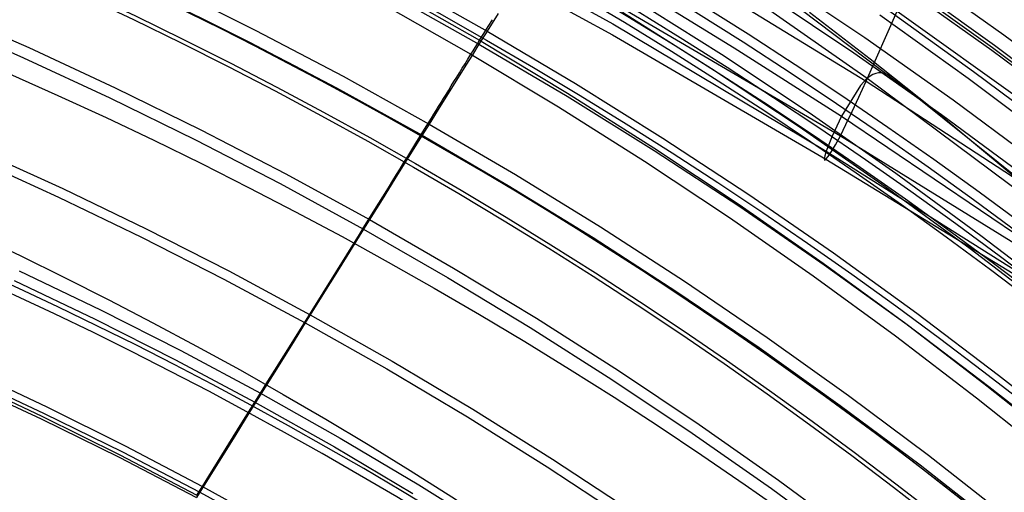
# Model space of a CAD drawing. Extents: x 112 to 670, y -274 to 273.
# Tile 74 of 84: x 488 to 542, y 171 to 197. Entities that reach past the tile are written whole.
import ezdxf

# ---------------------------------------------------------------- set-up
doc = ezdxf.new("R2010")
doc.units = 0
doc.layers.add('PREDEFINITO', color=7, linetype='CONTINUOUS')

msp = doc.modelspace()

# ---------------------------------------------------------------- linework, layer by layer
at = {"layer": 'PREDEFINITO'}
for p, q in [((508.532, 203.566, 324.787), (520.284, 197.015, 325.403)), ((508.525, 202.856, 341.46), (520.272, 196.41, 342.056)), ((522.315, 201.168, 374.446), (534.219, 193.862, 375.088)), ((536.87, 199.937, 272.427), (541.807, 196.415, 272.388)), ((508.522, 199.365, 264.882), (513.376, 196.628, 264.86)), ((521.058, 199.341, 308.568), (526.964, 195.709, 308.93)), ((529.222, 199.582, 271.377), (534.153, 196.264, 271.344)), ((536.37, 199.373, -6.036), (541.277, 195.847, -6.067)), ((495.819, 199.084, 258.624), (500.663, 196.666, 258.607)), ((508.139, 198.869, -18.168), (512.961, 196.116, -18.158)), ((536.941, 193.037, 279.552), (529.328, 198.804, 279.561)), ((536.23, 199.071, 272.265), (541.148, 195.571, 272.227)), ((536.272, 199.24, -7.268), (541.176, 195.717, -7.299)), ((495.479, 198.43, 257.731), (500.308, 196.024, 257.714)), ((508.091, 198.632, 264.117), (512.929, 195.91, 264.096)), ((521.357, 198.458, 268.996), (526.264, 195.352, 268.969)), ((528.628, 198.732, 270.993), (533.54, 195.435, 270.961)), ((483.352, 197.827, 250.083), (488.16, 195.722, 250.069)), ((507.68, 198.082, -17.72), (512.484, 195.346, -17.71)), ((521.012, 197.785, 358.423), (532.813, 190.866, 359.05)), ((528.328, 198.202, 292.365), (534.286, 194.026, 292.787)), ((534.219, 193.862, 375.088), (535.927, 197.718, 390.775)), ((535.264, 197.901, -14.761), (540.134, 194.408, -14.784)), ((535.927, 197.718, 390.775), (544.713, 191.443, 391.374)), ((483.089, 197.251, 249.1), (487.883, 195.154, 249.087)), ((513.976, 197.59, 265.824), (513.376, 196.628, 264.86)), ((513.427, 196.869, -18.523), (513.666, 197.253, -18.683)), ((520.83, 197.66, 268.41), (525.719, 194.573, 268.383)), ((531.109, 197.675, 279.571), (534.447, 195.099, 279.571)), ((534.98, 197.523, -15.659), (539.839, 194.039, -15.679)), ((500.663, 196.666, 258.607), (505.453, 194.141, 258.59)), ((513.376, 196.628, 264.86), (512.929, 195.91, 264.096)), ((513.192, 196.49, -18.348), (513.427, 196.869, -18.523)), ((513.376, 196.628, 264.86), (518.24, 193.739, 264.838)), ((520.284, 197.015, 325.403), (532.028, 190.023, 326.081)), ((512.84, 195.921, -18.052), (512.961, 196.116, -18.158)), ((512.961, 196.116, -18.158), (513.192, 196.49, -18.348)), ((512.961, 196.116, -18.158), (517.79, 193.213, -18.149)), ((520.272, 196.41, 342.056), (532.016, 189.576, 342.696)), ((534.153, 196.264, 271.344), (539.008, 192.835, 271.31)), ((541.807, 196.415, 272.388), (546.662, 192.783, 272.349)), ((488.16, 195.722, 250.069), (492.922, 193.51, 250.056)), ((500.308, 196.024, 257.714), (505.083, 193.511, 257.697)), ((512.484, 195.346, -17.71), (512.602, 195.536, -17.828)), ((512.929, 195.91, 264.096), (512.566, 195.327, 263.449)), ((512.602, 195.536, -17.828), (512.72, 195.727, -17.942)), ((512.72, 195.727, -17.942), (512.84, 195.921, -18.052)), ((512.929, 195.91, 264.096), (517.776, 193.037, 264.075)), ((526.964, 195.709, 308.93), (532.865, 191.935, 309.314)), ((541.148, 195.571, 272.227), (545.984, 191.961, 272.189)), ((541.176, 195.717, -7.299), (545.996, 192.085, -7.33)), ((541.277, 195.847, -6.067), (546.1, 192.211, -6.098)), ((487.883, 195.154, 249.087), (492.633, 192.952, 249.074)), ((512.165, 194.83, -17.361), (512.323, 195.086, -17.539)), ((512.566, 195.327, 263.449), (512.209, 194.754, 262.787)), ((512.323, 195.086, -17.539), (512.484, 195.346, -17.71)), ((512.484, 195.346, -17.71), (517.296, 192.46, -17.698)), ((526.264, 195.352, 268.969), (531.099, 192.136, 268.941)), ((533.54, 195.435, 270.961), (538.376, 192.027, 270.929)), ((534.447, 195.099, 279.571), (537.741, 192.467, 279.547)), ((512.209, 194.754, 262.787), (511.513, 193.638, 261.426)), ((511.855, 194.329, -16.983), (512.009, 194.578, -17.176)), ((512.009, 194.578, -17.176), (512.165, 194.83, -17.361)), ((525.719, 194.573, 268.383), (530.535, 191.375, 268.356)), ((505.453, 194.141, 258.59), (510.188, 191.509, 258.572)), ((511.554, 193.843, -16.577), (511.703, 194.084, -16.783)), ((511.703, 194.084, -16.783), (511.855, 194.329, -16.983)), ((534.286, 194.026, 292.787), (533.907, 193.628, 296.825)), ((534.598, 194.234, 289.541), (534.286, 194.026, 292.787)), ((534.286, 194.026, 292.787), (544.519, 186.39, 293.578)), ((534.753, 194.294, 287.925), (534.598, 194.234, 289.541)), ((534.909, 194.325, 286.301), (534.753, 194.294, 287.925)), ((535.065, 194.324, 284.662), (534.909, 194.325, 286.301)), ((535.221, 194.293, 282.998), (535.065, 194.324, 284.662)), ((535.378, 194.229, 281.302), (535.221, 194.293, 282.998)), ((535.535, 194.132, 279.565), (535.378, 194.229, 281.302)), ((539.839, 194.039, -15.679), (544.616, 190.446, -15.7)), ((540.134, 194.408, -14.784), (544.92, 190.807, -14.807)), ((492.922, 193.51, 250.056), (497.637, 191.193, 250.042)), ((505.083, 193.511, 257.697), (509.803, 190.892, 257.68)), ((511.513, 193.638, 261.426), (510.84, 192.557, 260.019)), ((511.121, 193.143, -15.915), (511.263, 193.373, -16.143)), ((511.263, 193.373, -16.143), (511.407, 193.606, -16.363)), ((511.407, 193.606, -16.363), (511.554, 193.843, -16.577)), ((518.24, 193.739, 264.838), (523.038, 190.741, 264.815)), ((533.907, 193.628, 296.825), (532.865, 191.935, 309.314)), ((533.822, 192.994, 371.101), (534.219, 193.862, 375.088)), ((534.219, 193.862, 375.088), (545.883, 186.271, 375.757)), ((492.633, 192.952, 249.074), (497.335, 190.646, 249.06)), ((510.842, 192.693, -15.441), (510.98, 192.916, -15.681)), ((510.98, 192.916, -15.681), (511.121, 193.143, -15.915)), ((517.776, 193.037, 264.075), (522.557, 190.054, 264.053)), ((517.79, 193.213, -18.149), (522.551, 190.2, -18.139)), ((533.453, 192.193, 367.101), (533.822, 192.994, 371.101)), ((544.382, 187.052, 279.413), (536.941, 193.037, 279.552)), ((539.008, 192.835, 271.31), (543.782, 189.298, 271.276)), ((510.84, 192.557, 260.019), (510.188, 191.509, 258.572)), ((510.573, 192.257, -14.941), (510.706, 192.473, -15.194)), ((510.706, 192.473, -15.194), (510.842, 192.693, -15.441)), ((517.296, 192.46, -17.698), (522.041, 189.466, -17.687)), ((537.741, 192.467, 279.547), (544.223, 187.076, 279.416)), ((510.184, 191.628, -14.143), (510.311, 191.835, -14.415)), ((510.311, 191.835, -14.415), (510.441, 192.044, -14.681)), ((510.441, 192.044, -14.681), (510.573, 192.257, -14.941)), ((531.099, 192.136, 268.941), (535.859, 188.811, 268.913)), ((532.865, 191.935, 309.314), (532.351, 190.844, 317.71)), ((532.865, 191.935, 309.314), (544.714, 183.934, 310.153)), ((533.116, 191.479, 363.085), (533.453, 192.193, 367.101)), ((538.376, 192.027, 270.929), (543.132, 188.511, 270.896)), ((497.637, 191.193, 250.042), (502.301, 188.773, 250.028)), ((509.692, 190.834, -12.995), (509.934, 191.225, -13.581)), ((510.188, 191.509, 258.572), (509.803, 190.892, 257.68)), ((509.934, 191.225, -13.581), (510.058, 191.425, -13.865)), ((510.058, 191.425, -13.865), (510.184, 191.628, -14.143)), ((510.188, 191.509, 258.572), (514.932, 188.731, 258.554)), ((530.535, 191.375, 268.356), (535.278, 188.07, 268.329)), ((532.813, 190.866, 359.05), (533.116, 191.479, 363.085)), ((497.335, 190.646, 249.06), (501.986, 188.236, 249.046)), ((509.803, 190.892, 257.68), (509.041, 189.668, 255.826)), ((509.457, 190.455, -12.387), (509.692, 190.834, -12.995)), ((509.803, 190.892, 257.68), (514.533, 188.127, 257.662)), ((523.038, 190.741, 264.815), (527.766, 187.635, 264.792)), ((532.351, 190.844, 317.71), (532.164, 190.391, 321.899)), ((532.548, 190.371, 354.992), (532.813, 190.866, 359.05)), ((532.813, 190.866, 359.05), (544.674, 183.539, 359.714)), ((509.23, 190.087, -11.757), (509.457, 190.455, -12.387)), ((522.551, 190.2, -18.139), (527.242, 187.082, -18.129)), ((532.164, 190.391, 321.899), (532.028, 190.023, 326.081)), ((532.324, 189.993, 350.913), (532.548, 190.371, 354.992)), ((485.174, 189.597, 238.095), (489.795, 187.49, 238.084)), ((485.406, 190.073, 239.141), (490.038, 187.958, 239.13)), ((509.041, 189.668, 255.826), (508.306, 188.488, 253.927)), ((508.795, 189.385, -10.433), (509.009, 189.731, -11.105)), ((509.009, 189.731, -11.105), (509.23, 190.087, -11.757)), ((522.557, 190.054, 264.053), (527.27, 186.965, 264.03)), ((531.945, 189.755, 330.253), (531.915, 189.59, 334.415)), ((531.915, 189.59, 334.415), (531.939, 189.53, 338.563)), ((531.939, 189.53, 338.563), (532.016, 189.576, 342.696)), ((532.028, 190.023, 326.081), (531.945, 189.755, 330.253)), ((532.016, 189.576, 342.696), (532.145, 189.729, 346.814)), ((532.016, 189.576, 342.696), (543.819, 182.35, 343.38)), ((532.028, 190.023, 326.081), (543.827, 182.585, 326.82)), ((532.145, 189.729, 346.814), (532.324, 189.993, 350.913)), ((508.386, 188.724, -9.03), (508.588, 189.05, -9.741)), ((508.588, 189.05, -9.741), (508.795, 189.385, -10.433)), ((522.041, 189.466, -17.687), (526.716, 186.366, -17.676)), ((502.301, 188.773, 250.028), (506.912, 186.25, 250.013)), ((508.306, 188.488, 253.927), (507.597, 187.349, 251.988)), ((508.19, 188.408, -8.3), (508.386, 188.724, -9.03)), ((514.932, 188.731, 258.554), (519.614, 185.847, 258.535)), ((535.859, 188.811, 268.913), (540.542, 185.381, 268.884)), ((490.038, 187.958, 239.13), (494.624, 185.743, 239.119)), ((501.986, 188.236, 249.046), (506.585, 185.724, 249.032)), ((507.815, 187.802, -6.789), (508, 188.1, -7.553)), ((508, 188.1, -7.553), (508.19, 188.408, -8.3)), ((514.533, 188.127, 257.662), (519.201, 185.257, 257.643)), ((535.278, 188.07, 268.329), (539.945, 184.659, 268.301)), ((489.795, 187.49, 238.084), (494.37, 185.283, 238.074)), ((507.29, 186.954, -4.402), (507.636, 187.511, -6.008)), ((507.636, 187.511, -6.008), (507.815, 187.802, -6.789)), ((527.766, 187.635, 264.792), (532.424, 184.424, 264.769)), ((507.597, 187.349, 251.988), (506.585, 185.724, 249.032)), ((506.962, 186.424, -2.739), (507.29, 186.954, -4.402)), ((527.242, 187.082, -18.129), (531.861, 183.859, -18.119)), ((527.27, 186.965, 264.03), (531.912, 183.771, 264.008)), ((506.649, 185.919, -1.025), (506.962, 186.424, -2.739)), ((526.716, 186.366, -17.676), (531.319, 183.162, -17.664)), ((506.35, 185.436, 0.733), (506.649, 185.919, -1.025)), ((506.912, 186.25, 250.013), (511.535, 183.586, 249.998)), ((519.614, 185.847, 258.535), (524.23, 182.859, 258.516)), ((494.37, 185.283, 238.074), (498.898, 182.976, 238.062)), ((494.624, 185.743, 239.119), (499.162, 183.427, 239.108)), ((503.048, 180.127, 23.226), (506.35, 185.436, 0.733)), ((506.585, 185.724, 249.032), (505.807, 184.475, 246.603)), ((506.585, 185.724, 249.032), (511.195, 183.071, 249.017)), ((519.201, 185.257, 257.643), (523.804, 182.282, 257.625)), ((540.542, 185.381, 268.884), (545.145, 181.847, 268.856)), ((505.807, 184.475, 246.603), (505.059, 183.275, 244.135)), ((532.424, 184.424, 264.769), (537.007, 181.109, 264.746)), ((539.945, 184.659, 268.301), (544.531, 181.145, 268.274)), ((531.861, 183.859, -18.119), (536.405, 180.534, -18.109)), ((531.912, 183.771, 264.008), (536.481, 180.474, 263.985)), ((487.64, 183.432, 33.414), (492.11, 181.284, 33.431)), ((499.162, 183.427, 239.108), (503.651, 181.012, 239.096)), ((505.059, 183.275, 244.135), (504.341, 182.121, 241.632)), ((511.195, 183.071, 249.017), (515.746, 180.316, 249.002)), ((511.535, 183.586, 249.998), (516.097, 180.819, 249.983)), ((531.319, 183.162, -17.664), (535.848, 179.856, -17.653)), ((487.368, 182.908, 34.513), (491.825, 180.769, 34.529)), ((498.898, 182.976, 238.062), (503.376, 180.571, 238.051)), ((524.23, 182.859, 258.516), (528.778, 179.768, 258.497)), ((504.341, 182.121, 241.632), (503.376, 180.571, 238.051)), ((523.804, 182.282, 257.625), (528.338, 179.206, 257.606)), ((492.11, 181.284, 33.431), (496.534, 179.039, 33.448)), ((503.651, 181.012, 239.096), (508.151, 178.462, 239.084)), ((537.007, 181.109, 264.746), (541.514, 177.694, 264.722)), ((491.825, 180.769, 34.529), (496.237, 178.534, 34.545)), ((503.376, 180.571, 238.051), (502.609, 179.339, 235.019)), ((503.376, 180.571, 238.051), (507.866, 178.03, 238.039)), ((516.097, 180.819, 249.983), (520.598, 177.951, 249.967)), ((536.405, 180.534, -18.109), (540.872, 177.109, -18.098)), ((536.481, 180.474, 263.985), (540.973, 177.076, 263.962)), ((502.736, 179.627, 25.041), (503.048, 180.127, 23.226)), ((515.746, 180.316, 249.002), (520.235, 177.461, 248.987)), ((535.848, 179.856, -17.653), (540.3, 176.451, -17.641)), ((502.609, 179.339, 235.019), (501.876, 178.162, 231.953)), ((502.409, 179.103, 26.821), (502.736, 179.627, 25.041)), ((528.778, 179.768, 258.497), (533.256, 176.577, 258.478)), ((496.534, 179.039, 33.448), (500.908, 176.699, 33.465)), ((502.065, 178.551, 28.559), (502.409, 179.103, 26.821)), ((528.338, 179.206, 257.606), (532.803, 176.03, 257.588)), ((496.237, 178.534, 34.545), (500.599, 176.204, 34.561)), ((501.701, 177.968, 30.25), (502.065, 178.551, 28.559)), ((508.151, 178.462, 239.084), (512.596, 175.812, 239.072)), ((484.819, 177.994, 43.221), (489.164, 175.946, 43.234)), ((501.876, 178.162, 231.953), (501.175, 177.036, 228.856)), ((501.316, 177.352, 31.887), (501.701, 177.968, 30.25)), ((507.866, 178.03, 238.039), (512.301, 175.39, 238.027)), ((520.598, 177.951, 249.967), (525.034, 174.984, 249.951)), ((541.514, 177.694, 264.722), (545.941, 174.18, 264.698)), ((484.505, 177.308, 208.719), (488.845, 175.286, 208.714)), ((484.549, 177.47, 44.226), (488.882, 175.432, 44.239)), ((484.665, 177.616, 209.846), (489.012, 175.589, 209.84)), ((501.115, 177.03, 32.684), (501.316, 177.352, 31.887)), ((520.235, 177.461, 248.987), (524.659, 174.506, 248.972)), ((540.872, 177.109, -18.098), (545.259, 173.587, -18.088)), ((501.175, 177.036, 228.856), (500.278, 175.597, 224.64)), ((500.599, 176.204, 34.561), (500.908, 176.699, 33.465)), ((500.908, 176.699, 33.465), (501.115, 177.03, 32.684)), ((500.908, 176.699, 33.465), (505.296, 174.227, 33.483)), ((533.256, 176.577, 258.478), (537.66, 173.287, 258.458)), ((540.973, 177.076, 263.962), (545.387, 173.58, 263.939)), ((500.251, 175.646, 35.712), (500.599, 176.204, 34.561)), ((500.599, 176.204, 34.561), (504.975, 173.743, 34.579)), ((532.803, 176.03, 257.588), (537.195, 172.755, 257.569)), ((540.3, 176.451, -17.641), (544.673, 172.948, -17.629)), ((489.012, 175.589, 209.84), (493.316, 173.468, 209.834)), ((489.164, 175.946, 43.234), (493.465, 173.805, 43.248)), ((500.278, 175.597, 224.64), (499.549, 174.426, 220.978)), ((499.892, 175.069, 36.831), (500.251, 175.646, 35.712)), ((512.596, 175.812, 239.072), (516.981, 173.065, 239.06)), ((488.845, 175.286, 208.714), (493.142, 173.172, 208.708)), ((488.882, 175.432, 44.239), (493.172, 173.302, 44.253)), ((498.066, 172.129, 42.188), (499.892, 175.069, 36.831)), ((512.301, 175.39, 238.027), (516.677, 172.653, 238.015)), ((525.034, 174.984, 249.951), (529.403, 171.92, 249.936)), ((499.549, 174.426, 220.978), (498.857, 173.314, 217.287)), ((524.659, 174.506, 248.972), (529.018, 171.454, 248.956)), ((505.296, 174.227, 33.483), (509.628, 171.659, 33.502)), ((493.316, 173.468, 209.834), (497.575, 171.256, 209.828)), ((493.465, 173.805, 43.248), (497.721, 171.572, 43.262)), ((498.857, 173.314, 217.287), (497.575, 171.256, 209.828)), ((504.975, 173.743, 34.579), (509.296, 171.185, 34.596)), ((493.142, 173.172, 208.708), (497.394, 170.965, 208.702)), ((493.172, 173.302, 44.253), (497.416, 171.08, 44.267)), ((516.981, 173.065, 239.06), (521.306, 170.221, 239.047)), ((537.66, 173.287, 258.458), (541.989, 169.901, 258.439)), ((516.677, 172.653, 238.015), (520.992, 169.82, 238.003)), ((537.195, 172.755, 257.569), (541.513, 169.385, 257.55)), ((497.721, 171.572, 43.262), (498.066, 172.129, 42.188)), ((529.403, 171.92, 249.936), (533.702, 168.76, 249.92)), ((497.575, 171.256, 209.828), (497.394, 170.965, 208.702)), ((497.416, 171.08, 44.267), (497.721, 171.572, 43.262)), ((497.575, 171.256, 209.828), (501.85, 168.917, 209.822)), ((497.721, 171.572, 43.262), (501.991, 169.213, 43.276)), ((509.628, 171.659, 33.502), (513.904, 168.996, 33.52)), ((529.018, 171.454, 248.956), (533.307, 168.307, 248.941))]:
    msp.add_line(p, q, dxfattribs=at)
for centre, radius in [((390, -18.831, 7.436), 255.559), ((390, -18.831, 20.802), 255.036), ((390, -18.831, -7.573), 253.393), ((390, -18.831, 28.418), 252.871), ((390, -18.831, -9.141), 252.497), ((390, -18.831, -11.306), 247.793), ((391, -17.718, 17.96), 240), ((391, -17.718, 2.96), 240), ((390, -18.831, -11.306), 239.953), ((390, -18.831, 36.408), 239.729), ((391, -25.718, -6.04), 240), ((390, -18.831, 41.336), 225.317), ((390, -18.831, 46.189), 204.858)]:
    msp.add_circle(centre, radius, dxfattribs=at)
msp.add_arc((391, -17.718, -12.04), 240, 23.34415, 86.65585, dxfattribs=at)
at = {"layer": 'PREDEFINITO', "extrusion": (0.001089, -0.00086602, 0.999999)}
msp.add_arc((390.792, -25.585, 226.104), 229.53, 12.96196, 90.00947, dxfattribs=at)
at = {"layer": 'PREDEFINITO', "extrusion": (0.001065, -0.000846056, 0.999999)}
msp.add_arc((390.86, -25.638, 225.004), 229.12, 12.99762, 90.02483, dxfattribs=at)

doc.saveas('drawing.dxf')
